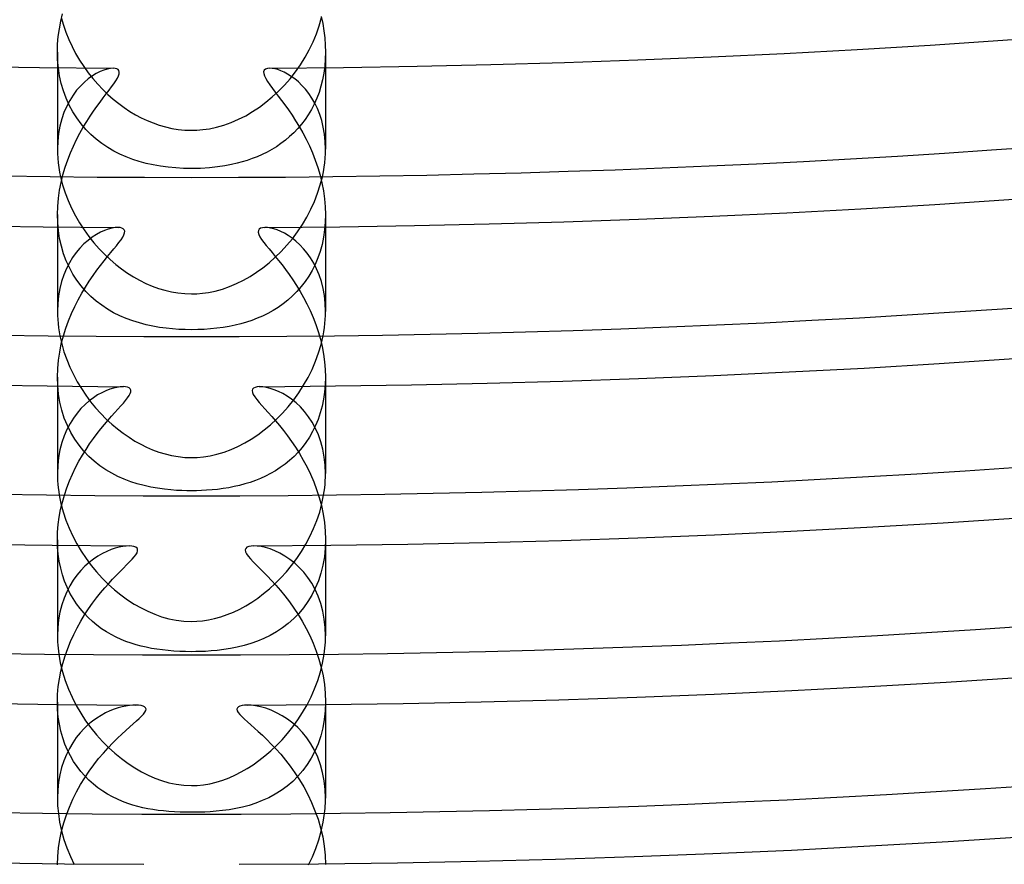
# Model space of a CAD drawing. Header units: millimetres. Extents: x -258 to 258, y -258 to 258.
# Tile 29 of 71: x -3 to 12, y -184 to -171. Entities that reach past the tile are written whole.
import ezdxf

# ---------------------------------------------------------------- set-up
doc = ezdxf.new("R2010")
doc.units = ezdxf.units.MM
doc.layers.add('HIDDEN', color=7, linetype='Continuous')
doc.layers.add('THICK', color=7, linetype='Continuous')

msp = doc.modelspace()

# ---------------------------------------------------------------- linework, layer by layer
at = {"layer": 'HIDDEN'}
for p, q in [((-1.971, -171.406), (-1.95, -171.293)), ((-1.95, -171.293), (-1.925, -171.184)), ((1.935, -171.224), (1.958, -171.329)), ((-1.987, -171.52), (-1.971, -171.406)), ((1.958, -171.329), (1.976, -171.436)), ((1.976, -171.436), (1.989, -171.543)), ((-1.997, -171.637), (-1.987, -171.52)), ((1.989, -171.543), (1.997, -171.65)), ((-2, -171.754), (-1.997, -171.637)), ((1.997, -171.65), (2, -171.757)), ((-1.997, -171.873), (-2, -171.754)), ((-2, -171.755), (-2, -173.202)), ((-1.986, -171.991), (-1.997, -171.873)), ((1.997, -171.863), (1.989, -171.966)), ((2, -171.757), (1.997, -171.863)), ((2, -171.756), (2, -173.202)), ((-1.968, -172.109), (-1.986, -171.991)), ((-1.309, -172.024), (-1.363, -172.046)), ((-1.258, -172.009), (-1.309, -172.024)), ((-1.21, -171.999), (-1.258, -172.009)), ((-1.167, -171.996), (-1.21, -171.999)), ((-1.138, -171.998), (-1.167, -171.996)), ((-1.114, -172.005), (-1.138, -171.998)), ((-1.095, -172.016), (-1.114, -172.005)), ((-1.082, -172.032), (-1.095, -172.016)), ((1.087, -172.025), (1.077, -172.048)), ((1.106, -172.009), (1.087, -172.025)), ((1.133, -171.999), (1.106, -172.009)), ((1.167, -171.996), (1.133, -171.999)), ((1.203, -171.998), (1.167, -171.996)), ((1.243, -172.005), (1.203, -171.998)), ((1.287, -172.017), (1.243, -172.005)), ((1.334, -172.034), (1.287, -172.017)), ((1.989, -171.966), (1.975, -172.068)), ((-1.943, -172.224), (-1.968, -172.109)), ((-1.539, -172.153), (-1.598, -172.203)), ((-1.479, -172.11), (-1.539, -172.153)), ((-1.42, -172.075), (-1.479, -172.11)), ((-1.363, -172.046), (-1.42, -172.075)), ((-1.128, -172.183), (-1.105, -172.144)), ((-1.105, -172.144), (-1.088, -172.11)), ((-1.088, -172.11), (-1.079, -172.079)), ((-1.077, -172.053), (-1.082, -172.032)), ((-1.079, -172.079), (-1.077, -172.053)), ((1.077, -172.048), (1.078, -172.076)), ((1.078, -172.076), (1.089, -172.111)), ((1.089, -172.111), (1.109, -172.151)), ((1.109, -172.151), (1.136, -172.195)), ((1.383, -172.056), (1.334, -172.034)), ((1.435, -172.083), (1.383, -172.056)), ((1.488, -172.117), (1.435, -172.083)), ((1.542, -172.156), (1.488, -172.117)), ((1.596, -172.201), (1.542, -172.156)), ((1.956, -172.167), (1.932, -172.263)), ((1.975, -172.068), (1.956, -172.167)), ((-1.91, -172.335), (-1.943, -172.224)), ((-1.714, -172.325), (-1.767, -172.397)), ((-1.657, -172.261), (-1.714, -172.325)), ((-1.598, -172.203), (-1.657, -172.261)), ((-1.272, -172.38), (-1.23, -172.325)), ((-1.23, -172.325), (-1.191, -172.274)), ((-1.191, -172.274), (-1.157, -172.227)), ((-1.157, -172.227), (-1.128, -172.183)), ((1.136, -172.195), (1.169, -172.244)), ((1.169, -172.244), (1.208, -172.296)), ((1.208, -172.296), (1.251, -172.353)), ((1.649, -172.252), (1.596, -172.201)), ((1.7, -172.309), (1.649, -172.252)), ((1.749, -172.372), (1.7, -172.309)), ((1.932, -172.263), (1.903, -172.356)), ((-1.87, -172.443), (-1.91, -172.335)), ((-1.823, -172.546), (-1.87, -172.443)), ((-1.767, -172.397), (-1.817, -172.476)), ((-1.362, -172.5), (-1.316, -172.438)), ((-1.316, -172.438), (-1.272, -172.38)), ((1.251, -172.353), (1.296, -172.412)), ((1.296, -172.412), (1.344, -172.476)), ((1.796, -172.441), (1.749, -172.372)), ((1.839, -172.516), (1.796, -172.441)), ((1.869, -172.445), (1.831, -172.53)), ((1.903, -172.356), (1.869, -172.445)), ((-1.862, -172.561), (-1.902, -172.654)), ((-1.817, -172.476), (-1.862, -172.561)), ((-1.77, -172.645), (-1.823, -172.546)), ((-1.46, -172.637), (-1.41, -172.566)), ((-1.41, -172.566), (-1.362, -172.5)), ((1.344, -172.476), (1.395, -172.544)), ((1.395, -172.544), (1.447, -172.618)), ((1.447, -172.618), (1.5, -172.696)), ((1.789, -172.612), (1.743, -172.689)), ((1.831, -172.53), (1.789, -172.612)), ((1.878, -172.597), (1.839, -172.516)), ((1.913, -172.684), (1.878, -172.597)), ((-1.936, -172.753), (-1.963, -172.858)), ((-1.902, -172.654), (-1.936, -172.753)), ((-1.711, -172.738), (-1.77, -172.645)), ((-1.646, -172.826), (-1.711, -172.738)), ((-1.562, -172.792), (-1.511, -172.712)), ((-1.511, -172.712), (-1.46, -172.637)), ((1.5, -172.696), (1.554, -172.779)), ((1.694, -172.762), (1.641, -172.832)), ((1.743, -172.689), (1.694, -172.762)), ((1.943, -172.776), (1.913, -172.684)), ((-1.963, -172.858), (-1.984, -172.968)), ((-1.664, -172.966), (-1.614, -172.876)), ((-1.575, -172.908), (-1.646, -172.826)), ((-1.614, -172.876), (-1.562, -172.792)), ((-1.5, -172.985), (-1.575, -172.908)), ((1.585, -172.897), (1.527, -172.959)), ((1.554, -172.779), (1.608, -172.866)), ((1.641, -172.832), (1.585, -172.897)), ((1.608, -172.866), (1.661, -172.959)), ((1.967, -172.875), (1.943, -172.776)), ((1.985, -172.979), (1.967, -172.875)), ((-1.984, -172.968), (-1.996, -173.084)), ((-1.761, -173.158), (-1.714, -173.06)), ((-1.714, -173.06), (-1.664, -172.966)), ((-1.42, -173.055), (-1.5, -172.985)), ((-1.336, -173.12), (-1.42, -173.055)), ((1.465, -173.016), (1.401, -173.07)), ((1.527, -172.959), (1.465, -173.016)), ((1.661, -172.959), (1.712, -173.056)), ((1.712, -173.056), (1.76, -173.156)), ((1.996, -173.088), (1.985, -172.979)), ((-1.996, -173.084), (-2, -173.203)), ((-2, -173.203), (-1.999, -173.27)), ((-1.806, -173.26), (-1.761, -173.158)), ((-1.249, -173.178), (-1.336, -173.12)), ((-1.16, -173.231), (-1.249, -173.178)), ((1.267, -173.167), (1.198, -173.21)), ((1.335, -173.12), (1.267, -173.167)), ((1.401, -173.07), (1.335, -173.12)), ((1.76, -173.156), (1.806, -173.26)), ((2, -173.202), (1.996, -173.088)), ((1.999, -173.269), (2, -173.202)), ((-1.999, -173.27), (-1.995, -173.339)), ((-1.995, -173.339), (-1.988, -173.407)), ((-1.847, -173.365), (-1.806, -173.26)), ((-1.067, -173.278), (-1.16, -173.231)), ((-0.973, -173.32), (-1.067, -173.278)), ((-0.877, -173.356), (-0.973, -173.32)), ((0.907, -173.345), (0.832, -173.371)), ((0.981, -173.316), (0.907, -173.345)), ((1.054, -173.284), (0.981, -173.316)), ((1.127, -173.249), (1.054, -173.284)), ((1.198, -173.21), (1.127, -173.249)), ((1.806, -173.26), (1.848, -173.368)), ((1.988, -173.405), (1.995, -173.336)), ((1.995, -173.336), (1.999, -173.269)), ((-1.988, -173.407), (-1.979, -173.476)), ((-1.979, -173.476), (-1.967, -173.545)), ((-1.917, -173.585), (-1.884, -173.473)), ((-1.884, -173.473), (-1.847, -173.365)), ((-0.779, -173.388), (-0.877, -173.356)), ((-0.677, -173.415), (-0.779, -173.388)), ((-0.572, -173.439), (-0.677, -173.415)), ((-0.462, -173.458), (-0.572, -173.439)), ((-0.35, -173.473), (-0.462, -173.458)), ((-0.234, -173.484), (-0.35, -173.473)), ((-0.118, -173.491), (-0.234, -173.484)), ((0, -173.493), (-0.118, -173.491)), ((0.135, -173.49), (0, -173.493)), ((0.267, -173.481), (0.135, -173.49)), ((0.39, -173.468), (0.267, -173.481)), ((0.5, -173.452), (0.39, -173.468)), ((0.598, -173.433), (0.5, -173.452)), ((0.681, -173.414), (0.598, -173.433)), ((0.757, -173.394), (0.681, -173.414)), ((0.832, -173.371), (0.757, -173.394)), ((1.848, -173.368), (1.886, -173.478)), ((1.886, -173.478), (1.919, -173.592)), ((1.968, -173.544), (1.979, -173.474)), ((1.979, -173.474), (1.988, -173.405)), ((-1.967, -173.545), (-1.953, -173.614)), ((-1.946, -173.7), (-1.917, -173.585)), ((1.919, -173.592), (1.947, -173.707)), ((1.953, -173.614), (1.968, -173.544)), ((-1.969, -173.817), (-1.946, -173.7)), ((1.947, -173.707), (1.97, -173.825)), ((-1.996, -174.057), (-1.986, -173.937)), ((-1.986, -173.937), (-1.969, -173.817)), ((1.97, -173.825), (1.986, -173.943)), ((-2, -174.179), (-1.996, -174.057)), ((1.986, -173.943), (1.997, -174.062)), ((1.997, -174.062), (2, -174.18)), ((-1.996, -174.299), (-2, -174.179)), ((-2, -174.18), (-2, -175.624)), ((2, -174.18), (1.997, -174.295)), ((2, -174.181), (2, -175.624)), ((-1.985, -174.419), (-1.996, -174.299)), ((-1.14, -174.374), (-1.189, -174.383)), ((-1.096, -174.372), (-1.14, -174.374)), ((-1.064, -174.374), (-1.096, -174.372)), ((-1.038, -174.38), (-1.064, -174.374)), ((-1.017, -174.391), (-1.038, -174.38)), ((1.06, -174.375), (1.031, -174.383)), ((1.096, -174.372), (1.06, -174.375)), ((1.136, -174.374), (1.096, -174.372)), ((1.18, -174.381), (1.136, -174.374)), ((1.227, -174.393), (1.18, -174.381)), ((1.997, -174.295), (1.987, -174.408)), ((-1.967, -174.537), (-1.985, -174.419)), ((-1.481, -174.518), (-1.543, -174.565)), ((-1.419, -174.477), (-1.481, -174.518)), ((-1.357, -174.444), (-1.419, -174.477)), ((-1.298, -174.417), (-1.357, -174.444)), ((-1.241, -174.397), (-1.298, -174.417)), ((-1.189, -174.383), (-1.241, -174.397)), ((-1.051, -174.556), (-1.026, -174.518)), ((-1.026, -174.518), (-1.008, -174.483)), ((-1.003, -174.407), (-1.017, -174.391)), ((-1.008, -174.483), (-0.998, -174.453)), ((-0.996, -174.428), (-1.003, -174.407)), ((-0.998, -174.453), (-0.996, -174.428)), ((0.998, -174.418), (0.996, -174.443)), ((0.996, -174.443), (1.005, -174.475)), ((1.01, -174.398), (0.998, -174.418)), ((1.005, -174.475), (1.022, -174.51)), ((1.031, -174.383), (1.01, -174.398)), ((1.022, -174.51), (1.047, -174.55)), ((1.278, -174.409), (1.227, -174.393)), ((1.331, -174.432), (1.278, -174.409)), ((1.386, -174.459), (1.331, -174.432)), ((1.443, -174.493), (1.386, -174.459)), ((1.501, -174.532), (1.443, -174.493)), ((1.97, -174.518), (1.948, -174.625)), ((1.987, -174.408), (1.97, -174.518)), ((-1.941, -174.651), (-1.967, -174.537)), ((-1.908, -174.763), (-1.941, -174.651)), ((-1.605, -174.618), (-1.664, -174.679)), ((-1.543, -174.565), (-1.605, -174.618)), ((-1.158, -174.693), (-1.118, -174.644)), ((-1.118, -174.644), (-1.082, -174.598)), ((-1.082, -174.598), (-1.051, -174.556)), ((1.047, -174.55), (1.079, -174.594)), ((1.079, -174.594), (1.116, -174.642)), ((1.116, -174.642), (1.158, -174.693)), ((1.559, -174.578), (1.501, -174.532)), ((1.617, -174.63), (1.559, -174.578)), ((1.673, -174.689), (1.617, -174.63)), ((1.948, -174.625), (1.919, -174.728)), ((-1.868, -174.869), (-1.908, -174.763)), ((-1.773, -174.82), (-1.822, -174.9)), ((-1.72, -174.746), (-1.773, -174.82)), ((-1.664, -174.679), (-1.72, -174.746)), ((-1.302, -174.869), (-1.251, -174.806)), ((-1.251, -174.806), (-1.203, -174.747)), ((-1.203, -174.747), (-1.158, -174.693)), ((1.158, -174.693), (1.203, -174.747)), ((1.203, -174.747), (1.25, -174.804)), ((1.25, -174.804), (1.299, -174.865)), ((1.727, -174.754), (1.673, -174.689)), ((1.777, -174.826), (1.727, -174.754)), ((1.919, -174.728), (1.884, -174.827)), ((-1.821, -174.971), (-1.868, -174.869)), ((-1.822, -174.9), (-1.866, -174.986)), ((-1.412, -175.011), (-1.356, -174.938)), ((-1.356, -174.938), (-1.302, -174.869)), ((1.299, -174.865), (1.351, -174.93)), ((1.351, -174.93), (1.404, -175)), ((1.824, -174.904), (1.777, -174.826)), ((1.845, -174.922), (1.799, -175.012)), ((1.867, -174.988), (1.824, -174.904)), ((1.884, -174.827), (1.845, -174.922)), ((-1.905, -175.079), (-1.938, -175.178)), ((-1.866, -174.986), (-1.905, -175.079)), ((-1.768, -175.067), (-1.821, -174.971)), ((-1.709, -175.159), (-1.768, -175.067)), ((-1.526, -175.173), (-1.469, -175.089)), ((-1.469, -175.089), (-1.412, -175.011)), ((1.404, -175), (1.458, -175.075)), ((1.458, -175.075), (1.512, -175.153)), ((1.749, -175.098), (1.695, -175.179)), ((1.799, -175.012), (1.749, -175.098)), ((1.905, -175.079), (1.867, -174.988)), ((1.938, -175.177), (1.905, -175.079)), ((-1.938, -175.178), (-1.965, -175.283)), ((-1.645, -175.245), (-1.709, -175.159)), ((-1.575, -175.325), (-1.645, -175.245)), ((-1.638, -175.353), (-1.582, -175.261)), ((-1.582, -175.261), (-1.526, -175.173)), ((1.512, -175.153), (1.567, -175.237)), ((1.567, -175.237), (1.621, -175.325)), ((1.636, -175.255), (1.574, -175.327)), ((1.695, -175.179), (1.636, -175.255)), ((1.964, -175.28), (1.938, -175.177)), ((-1.984, -175.393), (-1.996, -175.506)), ((-1.965, -175.283), (-1.984, -175.393)), ((-1.691, -175.45), (-1.638, -175.353)), ((-1.501, -175.4), (-1.575, -175.325)), ((-1.422, -175.469), (-1.501, -175.4)), ((1.508, -175.393), (1.439, -175.455)), ((1.574, -175.327), (1.508, -175.393)), ((1.621, -175.325), (1.673, -175.417)), ((1.984, -175.389), (1.964, -175.28)), ((1.996, -175.504), (1.984, -175.389)), ((-1.996, -175.506), (-2, -175.624)), ((-1.79, -175.655), (-1.742, -175.551)), ((-1.742, -175.551), (-1.691, -175.45)), ((-1.339, -175.532), (-1.422, -175.469)), ((-1.251, -175.59), (-1.339, -175.532)), ((1.367, -175.512), (1.293, -175.564)), ((1.439, -175.455), (1.367, -175.512)), ((1.673, -175.417), (1.723, -175.512)), ((1.723, -175.512), (1.771, -175.611)), ((2, -175.624), (1.996, -175.504)), ((-2, -175.624), (-1.999, -175.684)), ((-1.999, -175.684), (-1.996, -175.745)), ((-1.835, -175.764), (-1.79, -175.655)), ((-1.161, -175.643), (-1.251, -175.59)), ((-1.068, -175.689), (-1.161, -175.643)), ((-0.972, -175.731), (-1.068, -175.689)), ((1.061, -175.693), (0.981, -175.727)), ((1.14, -175.654), (1.061, -175.693)), ((1.217, -175.611), (1.14, -175.654)), ((1.293, -175.564), (1.217, -175.611)), ((1.771, -175.611), (1.815, -175.713)), ((1.996, -175.743), (1.999, -175.683)), ((1.999, -175.683), (2, -175.624)), ((-1.996, -175.745), (-1.991, -175.805)), ((-1.991, -175.805), (-1.984, -175.867)), ((-1.875, -175.876), (-1.835, -175.764)), ((-0.875, -175.767), (-0.972, -175.731)), ((-0.776, -175.797), (-0.875, -175.767)), ((-0.677, -175.824), (-0.776, -175.797)), ((-0.576, -175.845), (-0.677, -175.824)), ((-0.476, -175.863), (-0.576, -175.845)), ((0.562, -175.848), (0.471, -175.863)), ((0.65, -175.83), (0.562, -175.848)), ((0.736, -175.809), (0.65, -175.83)), ((0.82, -175.785), (0.736, -175.809)), ((0.901, -175.758), (0.82, -175.785)), ((0.981, -175.727), (0.901, -175.758)), ((1.815, -175.713), (1.855, -175.818)), ((1.855, -175.818), (1.892, -175.926)), ((1.984, -175.865), (1.991, -175.804)), ((1.991, -175.804), (1.996, -175.743)), ((-1.984, -175.867), (-1.975, -175.928)), ((-1.975, -175.928), (-1.963, -175.989)), ((-1.942, -176.11), (-1.911, -175.991)), ((-1.911, -175.991), (-1.875, -175.876)), ((-0.379, -175.876), (-0.476, -175.863)), ((-0.283, -175.886), (-0.379, -175.876)), ((-0.188, -175.892), (-0.283, -175.886)), ((-0.094, -175.896), (-0.188, -175.892)), ((0, -175.898), (-0.094, -175.896)), ((0.095, -175.896), (0, -175.898)), ((0.19, -175.892), (0.095, -175.896)), ((0.284, -175.885), (0.19, -175.892)), ((0.379, -175.876), (0.284, -175.885)), ((0.471, -175.863), (0.379, -175.876)), ((1.892, -175.926), (1.923, -176.036)), ((1.963, -175.989), (1.975, -175.927)), ((1.975, -175.927), (1.984, -175.865)), ((-1.966, -176.231), (-1.942, -176.11)), ((1.923, -176.036), (1.95, -176.148)), ((-1.985, -176.354), (-1.966, -176.231)), ((1.95, -176.148), (1.972, -176.262)), ((1.972, -176.262), (1.987, -176.376)), ((-1.996, -176.478), (-1.985, -176.354)), ((1.987, -176.376), (1.997, -176.491)), ((-2, -176.604), (-1.996, -176.478)), ((1.997, -176.491), (2, -176.605)), ((-1.996, -176.731), (-2, -176.604)), ((-2, -176.605), (-2, -178.045)), ((-1.984, -176.857), (-1.996, -176.731)), ((1.997, -176.717), (1.987, -176.827)), ((2, -176.605), (1.997, -176.717)), ((2, -176.605), (2, -178.045)), ((-1.963, -176.98), (-1.984, -176.857)), ((-1.4, -176.871), (-1.463, -176.912)), ((-1.338, -176.837), (-1.4, -176.871)), ((-1.278, -176.809), (-1.338, -176.837)), ((-1.22, -176.786), (-1.278, -176.809)), ((-1.165, -176.769), (-1.22, -176.786)), ((-1.112, -176.757), (-1.165, -176.769)), ((-1.063, -176.749), (-1.112, -176.757)), ((-1.017, -176.747), (-1.063, -176.749)), ((-0.983, -176.749), (-1.017, -176.747)), ((-0.954, -176.755), (-0.983, -176.749)), ((-0.931, -176.766), (-0.954, -176.755)), ((-0.914, -176.78), (-0.931, -176.766)), ((-0.931, -176.88), (-0.915, -176.85)), ((-0.915, -176.85), (-0.906, -176.823)), ((-0.906, -176.799), (-0.914, -176.78)), ((-0.906, -176.823), (-0.906, -176.799)), ((0.911, -176.785), (0.905, -176.806)), ((0.905, -176.806), (0.909, -176.833)), ((0.909, -176.833), (0.922, -176.864)), ((0.927, -176.768), (0.911, -176.785)), ((0.922, -176.864), (0.944, -176.9)), ((0.95, -176.757), (0.927, -176.768)), ((0.981, -176.75), (0.95, -176.757)), ((1.017, -176.747), (0.981, -176.75)), ((1.065, -176.75), (1.017, -176.747)), ((1.118, -176.758), (1.065, -176.75)), ((1.175, -176.772), (1.118, -176.758)), ((1.235, -176.792), (1.175, -176.772)), ((1.298, -176.818), (1.235, -176.792)), ((1.362, -176.85), (1.298, -176.818)), ((1.428, -176.889), (1.362, -176.85)), ((1.987, -176.827), (1.972, -176.934)), ((-1.934, -177.1), (-1.963, -176.98)), ((-1.588, -177.013), (-1.649, -177.074)), ((-1.526, -176.959), (-1.588, -177.013)), ((-1.463, -176.912), (-1.526, -176.959)), ((-1.055, -177.034), (-1.016, -176.991)), ((-1.016, -176.991), (-0.982, -176.951)), ((-0.982, -176.951), (-0.954, -176.914)), ((-0.954, -176.914), (-0.931, -176.88)), ((0.944, -176.9), (0.974, -176.94)), ((0.974, -176.94), (1.009, -176.982)), ((1.009, -176.982), (1.05, -177.028)), ((1.495, -176.935), (1.428, -176.889)), ((1.561, -176.988), (1.495, -176.935)), ((1.625, -177.05), (1.561, -176.988)), ((1.972, -176.934), (1.95, -177.038)), ((-1.897, -177.215), (-1.934, -177.1)), ((-1.707, -177.142), (-1.762, -177.217)), ((-1.649, -177.074), (-1.707, -177.142)), ((-1.194, -177.188), (-1.144, -177.133)), ((-1.144, -177.133), (-1.098, -177.082)), ((-1.098, -177.082), (-1.055, -177.034)), ((1.05, -177.028), (1.095, -177.078)), ((1.095, -177.078), (1.144, -177.133)), ((1.144, -177.133), (1.197, -177.192)), ((1.688, -177.118), (1.625, -177.05)), ((1.746, -177.195), (1.688, -177.118)), ((1.922, -177.139), (1.889, -177.235)), ((1.95, -177.038), (1.922, -177.139)), ((-1.852, -177.325), (-1.897, -177.215)), ((-1.812, -177.298), (-1.858, -177.386)), ((-1.762, -177.217), (-1.812, -177.298)), ((-1.353, -177.377), (-1.299, -177.31)), ((-1.299, -177.31), (-1.245, -177.247)), ((-1.245, -177.247), (-1.194, -177.188)), ((1.197, -177.192), (1.253, -177.256)), ((1.253, -177.256), (1.311, -177.325)), ((1.801, -177.278), (1.746, -177.195)), ((1.85, -177.369), (1.801, -177.278)), ((1.889, -177.235), (1.851, -177.328)), ((-1.858, -177.386), (-1.899, -177.48)), ((-1.8, -177.43), (-1.852, -177.325)), ((-1.742, -177.528), (-1.8, -177.43)), ((-1.464, -177.522), (-1.408, -177.447)), ((-1.408, -177.447), (-1.353, -177.377)), ((1.311, -177.325), (1.371, -177.4)), ((1.371, -177.4), (1.432, -177.479)), ((1.808, -177.416), (1.76, -177.5)), ((1.851, -177.328), (1.808, -177.416)), ((1.894, -177.466), (1.85, -177.369)), ((1.931, -177.571), (1.894, -177.466)), ((-1.934, -177.582), (-1.962, -177.689)), ((-1.899, -177.48), (-1.934, -177.582)), ((-1.677, -177.621), (-1.742, -177.528)), ((-1.573, -177.683), (-1.519, -177.601)), ((-1.519, -177.601), (-1.464, -177.522)), ((1.432, -177.479), (1.493, -177.563)), ((1.493, -177.563), (1.553, -177.651)), ((1.708, -177.579), (1.652, -177.653)), ((1.76, -177.5), (1.708, -177.579)), ((1.96, -177.681), (1.931, -177.571)), ((-1.962, -177.689), (-1.983, -177.803)), ((-1.607, -177.707), (-1.677, -177.621)), ((-1.627, -177.77), (-1.573, -177.683)), ((-1.531, -177.787), (-1.607, -177.707)), ((1.592, -177.723), (1.53, -177.788)), ((1.553, -177.651), (1.612, -177.745)), ((1.652, -177.653), (1.592, -177.723)), ((1.612, -177.745), (1.669, -177.843)), ((1.982, -177.798), (1.96, -177.681)), ((-1.983, -177.803), (-1.996, -177.922)), ((-1.728, -177.955), (-1.679, -177.861)), ((-1.679, -177.861), (-1.627, -177.77)), ((-1.451, -177.86), (-1.531, -177.787)), ((-1.367, -177.926), (-1.451, -177.86)), ((1.396, -177.904), (1.325, -177.955)), ((1.464, -177.848), (1.396, -177.904)), ((1.53, -177.788), (1.464, -177.848)), ((1.669, -177.843), (1.724, -177.947)), ((1.995, -177.92), (1.982, -177.798)), ((-1.996, -177.922), (-2, -178.045)), ((-2, -178.045), (-1.999, -178.097)), ((-1.819, -178.154), (-1.775, -178.053)), ((-1.775, -178.053), (-1.728, -177.955)), ((-1.28, -177.986), (-1.367, -177.926)), ((-1.19, -178.039), (-1.28, -177.986)), ((-1.097, -178.087), (-1.19, -178.039)), ((1.18, -178.044), (1.105, -178.083)), ((1.253, -178.002), (1.18, -178.044)), ((1.325, -177.955), (1.253, -178.002)), ((1.724, -177.947), (1.776, -178.054)), ((1.776, -178.054), (1.824, -178.166)), ((2, -178.045), (1.995, -177.92)), ((1.999, -178.098), (2, -178.045)), ((-1.999, -178.097), (-1.997, -178.15)), ((-1.997, -178.15), (-1.993, -178.203)), ((-1.859, -178.257), (-1.819, -178.154)), ((-1.003, -178.128), (-1.097, -178.087)), ((-0.906, -178.165), (-1.003, -178.128)), ((-0.808, -178.196), (-0.906, -178.165)), ((-0.708, -178.223), (-0.808, -178.196)), ((0.798, -178.199), (0.718, -178.22)), ((0.876, -178.175), (0.798, -178.199)), ((0.954, -178.148), (0.876, -178.175)), ((1.03, -178.117), (0.954, -178.148)), ((1.105, -178.083), (1.03, -178.117)), ((1.824, -178.166), (1.867, -178.281)), ((1.993, -178.204), (1.997, -178.15)), ((1.997, -178.15), (1.999, -178.098)), ((-1.993, -178.203), (-1.988, -178.256)), ((-1.988, -178.256), (-1.981, -178.31)), ((-1.981, -178.31), (-1.972, -178.364)), ((-1.894, -178.364), (-1.859, -178.257)), ((-0.607, -178.245), (-0.708, -178.223)), ((-0.505, -178.263), (-0.607, -178.245)), ((-0.403, -178.277), (-0.505, -178.263)), ((-0.309, -178.287), (-0.403, -178.277)), ((-0.222, -178.294), (-0.309, -178.287)), ((-0.142, -178.298), (-0.222, -178.294)), ((-0.07, -178.3), (-0.142, -178.298)), ((0, -178.3), (-0.07, -178.3)), ((0.073, -178.3), (0, -178.3)), ((0.149, -178.298), (0.073, -178.3)), ((0.226, -178.293), (0.149, -178.298)), ((0.307, -178.287), (0.226, -178.293)), ((0.39, -178.279), (0.307, -178.287)), ((0.473, -178.268), (0.39, -178.279)), ((0.556, -178.255), (0.473, -178.268)), ((0.637, -178.239), (0.556, -178.255)), ((0.718, -178.22), (0.637, -178.239)), ((1.867, -178.281), (1.905, -178.4)), ((1.972, -178.364), (1.981, -178.31)), ((1.981, -178.31), (1.988, -178.257)), ((1.988, -178.257), (1.993, -178.204)), ((-1.952, -178.582), (-1.925, -178.472)), ((-1.925, -178.472), (-1.894, -178.364)), ((1.905, -178.4), (1.938, -178.522)), ((-1.972, -178.693), (-1.952, -178.582)), ((1.938, -178.522), (1.964, -178.647)), ((-1.988, -178.806), (-1.972, -178.693)), ((1.964, -178.647), (1.984, -178.773)), ((1.984, -178.773), (1.996, -178.901)), ((-2, -179.03), (-1.997, -178.918)), ((-1.997, -178.918), (-1.988, -178.806)), ((1.996, -178.901), (2, -179.029)), ((-1.997, -179.14), (-2, -179.03)), ((-2, -179.03), (-2, -180.467)), ((2, -179.029), (1.996, -179.158)), ((2, -179.03), (2, -180.467)), ((-1.988, -179.247), (-1.997, -179.14)), ((-1.263, -179.204), (-1.329, -179.236)), ((-1.199, -179.178), (-1.263, -179.204)), ((-1.138, -179.157), (-1.199, -179.178)), ((-1.08, -179.141), (-1.138, -179.157)), ((-1.026, -179.131), (-1.08, -179.141)), ((-0.976, -179.125), (-1.026, -179.131)), ((-0.93, -179.123), (-0.976, -179.125)), ((-0.891, -179.125), (-0.93, -179.123)), ((-0.858, -179.131), (-0.891, -179.125)), ((-0.831, -179.141), (-0.858, -179.131)), ((-0.812, -179.155), (-0.831, -179.141)), ((-0.83, -179.254), (-0.812, -179.224)), ((-0.803, -179.174), (-0.812, -179.155)), ((-0.812, -179.224), (-0.803, -179.197)), ((-0.803, -179.197), (-0.803, -179.174)), ((0.809, -179.16), (0.801, -179.182)), ((0.801, -179.182), (0.806, -179.209)), ((0.806, -179.209), (0.821, -179.241)), ((0.827, -179.143), (0.809, -179.16)), ((0.855, -179.132), (0.827, -179.143)), ((0.889, -179.125), (0.855, -179.132)), ((0.93, -179.123), (0.889, -179.125)), ((0.982, -179.125), (0.93, -179.123)), ((1.04, -179.133), (0.982, -179.125)), ((1.105, -179.148), (1.04, -179.133)), ((1.173, -179.168), (1.105, -179.148)), ((1.245, -179.196), (1.173, -179.168)), ((1.32, -179.231), (1.245, -179.196)), ((1.996, -179.158), (1.983, -179.285)), ((-1.972, -179.353), (-1.988, -179.247)), ((-1.951, -179.455), (-1.972, -179.353)), ((-1.527, -179.37), (-1.591, -179.427)), ((-1.462, -179.319), (-1.527, -179.37)), ((-1.395, -179.274), (-1.462, -179.319)), ((-1.329, -179.236), (-1.395, -179.274)), ((-0.967, -179.406), (-0.925, -179.362)), ((-0.925, -179.362), (-0.887, -179.323)), ((-0.887, -179.323), (-0.856, -179.287)), ((-0.856, -179.287), (-0.83, -179.254)), ((0.821, -179.241), (0.847, -179.277)), ((0.847, -179.277), (0.882, -179.317)), ((0.882, -179.317), (0.923, -179.361)), ((0.923, -179.361), (0.969, -179.408)), ((1.394, -179.274), (1.32, -179.231)), ((1.468, -179.324), (1.394, -179.274)), ((1.54, -179.381), (1.468, -179.324)), ((1.983, -179.285), (1.961, -179.409)), ((-1.924, -179.553), (-1.951, -179.455)), ((-1.652, -179.49), (-1.71, -179.559)), ((-1.591, -179.427), (-1.652, -179.49)), ((-1.12, -179.56), (-1.066, -179.504)), ((-1.066, -179.504), (-1.015, -179.453)), ((-1.015, -179.453), (-0.967, -179.406)), ((0.969, -179.408), (1.02, -179.458)), ((1.02, -179.458), (1.075, -179.513)), ((1.075, -179.513), (1.134, -179.573)), ((1.609, -179.445), (1.54, -179.381)), ((1.675, -179.516), (1.609, -179.445)), ((1.737, -179.595), (1.675, -179.516)), ((1.961, -179.409), (1.932, -179.529)), ((-1.892, -179.648), (-1.924, -179.553)), ((-1.855, -179.739), (-1.892, -179.648)), ((-1.764, -179.635), (-1.815, -179.718)), ((-1.71, -179.559), (-1.764, -179.635)), ((-1.235, -179.682), (-1.177, -179.619)), ((-1.177, -179.619), (-1.12, -179.56)), ((1.134, -179.573), (1.196, -179.639)), ((1.196, -179.639), (1.261, -179.71)), ((1.794, -179.681), (1.737, -179.595)), ((1.894, -179.644), (1.848, -179.753)), ((1.932, -179.529), (1.894, -179.644)), ((-1.86, -179.807), (-1.901, -179.902)), ((-1.815, -179.718), (-1.86, -179.807)), ((-1.813, -179.826), (-1.855, -179.739)), ((-1.355, -179.821), (-1.295, -179.749)), ((-1.295, -179.749), (-1.235, -179.682)), ((1.261, -179.71), (1.328, -179.788)), ((1.328, -179.788), (1.395, -179.87)), ((1.845, -179.775), (1.794, -179.681)), ((1.848, -179.753), (1.796, -179.857)), ((1.89, -179.875), (1.845, -179.775)), ((-1.901, -179.902), (-1.935, -180.004)), ((-1.766, -179.908), (-1.813, -179.826)), ((-1.715, -179.986), (-1.766, -179.908)), ((-1.476, -179.977), (-1.416, -179.897)), ((-1.416, -179.897), (-1.355, -179.821)), ((1.395, -179.87), (1.462, -179.958)), ((1.462, -179.958), (1.528, -180.05)), ((1.737, -179.954), (1.672, -180.045)), ((1.796, -179.857), (1.737, -179.954)), ((1.929, -179.982), (1.89, -179.875)), ((-1.963, -180.111), (-1.983, -180.225)), ((-1.935, -180.004), (-1.963, -180.111)), ((-1.661, -180.059), (-1.715, -179.986)), ((-1.603, -180.127), (-1.661, -180.059)), ((-1.595, -180.152), (-1.536, -180.062)), ((-1.536, -180.062), (-1.476, -179.977)), ((1.528, -180.05), (1.591, -180.147)), ((1.672, -180.045), (1.601, -180.13)), ((1.959, -180.096), (1.929, -179.982)), ((1.982, -180.215), (1.959, -180.096)), ((-1.983, -180.225), (-1.996, -180.344)), ((-1.705, -180.343), (-1.651, -180.245)), ((-1.651, -180.245), (-1.595, -180.152)), ((-1.541, -180.192), (-1.603, -180.127)), ((-1.477, -180.252), (-1.541, -180.192)), ((-1.41, -180.307), (-1.477, -180.252)), ((1.525, -180.208), (1.444, -180.28)), ((1.601, -180.13), (1.525, -180.208)), ((1.591, -180.147), (1.652, -180.247)), ((1.652, -180.247), (1.711, -180.353)), ((1.995, -180.339), (1.982, -180.215)), ((-1.996, -180.344), (-2, -180.467)), ((-1.756, -180.444), (-1.705, -180.343)), ((-1.341, -180.358), (-1.41, -180.307)), ((-1.27, -180.404), (-1.341, -180.358)), ((-1.198, -180.446), (-1.27, -180.404)), ((1.269, -180.405), (1.176, -180.458)), ((1.359, -180.345), (1.269, -180.405)), ((1.444, -180.28), (1.359, -180.345)), ((1.711, -180.353), (1.765, -180.462)), ((2, -180.467), (1.995, -180.339)), ((-2, -180.467), (-1.999, -180.511)), ((-1.999, -180.511), (-1.998, -180.556)), ((-1.847, -180.655), (-1.803, -180.548)), ((-1.803, -180.548), (-1.756, -180.444)), ((-1.125, -180.484), (-1.198, -180.446)), ((-1.051, -180.518), (-1.125, -180.484)), ((-0.977, -180.548), (-1.051, -180.518)), ((-0.902, -180.575), (-0.977, -180.548)), ((0.983, -180.545), (0.884, -180.58)), ((1.08, -180.505), (0.983, -180.545)), ((1.176, -180.458), (1.08, -180.505)), ((1.765, -180.462), (1.815, -180.576)), ((1.998, -180.557), (1.999, -180.512)), ((1.999, -180.512), (2, -180.467)), ((-1.998, -180.556), (-1.995, -180.602)), ((-1.995, -180.602), (-1.991, -180.647)), ((-1.991, -180.647), (-1.986, -180.693)), ((-1.986, -180.693), (-1.98, -180.739)), ((-1.885, -180.764), (-1.847, -180.655)), ((-0.826, -180.598), (-0.902, -180.575)), ((-0.752, -180.618), (-0.826, -180.598)), ((-0.675, -180.636), (-0.752, -180.618)), ((-0.597, -180.652), (-0.675, -180.636)), ((-0.516, -180.665), (-0.597, -180.652)), ((-0.433, -180.676), (-0.516, -180.665)), ((-0.349, -180.685), (-0.433, -180.676)), ((-0.263, -180.692), (-0.349, -180.685)), ((-0.176, -180.697), (-0.263, -180.692)), ((-0.089, -180.7), (-0.176, -180.697)), ((0.133, -180.699), (0.064, -180.7)), ((0.209, -180.696), (0.133, -180.699)), ((0.292, -180.69), (0.209, -180.696)), ((0.383, -180.682), (0.292, -180.69)), ((0.481, -180.67), (0.383, -180.682)), ((0.582, -180.654), (0.481, -180.67)), ((0.683, -180.634), (0.582, -180.654)), ((0.784, -180.61), (0.683, -180.634)), ((0.884, -180.58), (0.784, -180.61)), ((1.815, -180.576), (1.861, -180.693)), ((1.861, -180.693), (1.901, -180.813)), ((1.98, -180.739), (1.986, -180.694)), ((1.986, -180.694), (1.991, -180.648)), ((1.991, -180.648), (1.995, -180.603)), ((1.995, -180.603), (1.998, -180.557)), ((-1.919, -180.877), (-1.885, -180.764)), ((0, -180.701), (-0.089, -180.7)), ((0.064, -180.7), (0, -180.701)), ((1.901, -180.813), (1.935, -180.937)), ((-1.97, -181.107), (-1.948, -180.991)), ((-1.948, -180.991), (-1.919, -180.877)), ((1.935, -180.937), (1.963, -181.064)), ((-1.987, -181.223), (-1.97, -181.107)), ((1.963, -181.064), (1.983, -181.193)), ((-1.997, -181.339), (-1.987, -181.223)), ((1.983, -181.193), (1.996, -181.322)), ((-2, -181.455), (-1.997, -181.339)), ((1.996, -181.322), (2, -181.452)), ((-2, -181.454), (-2, -182.889)), ((-1.997, -181.566), (-2, -181.455)), ((-1.987, -181.676), (-1.997, -181.566)), ((-1.154, -181.561), (-1.217, -181.586)), ((-1.092, -181.541), (-1.154, -181.561)), ((-1.033, -181.525), (-1.092, -181.541)), ((-0.977, -181.513), (-1.033, -181.525)), ((-0.924, -181.504), (-0.977, -181.513)), ((-0.875, -181.499), (-0.924, -181.504)), ((-0.83, -181.498), (-0.875, -181.499)), ((-0.789, -181.5), (-0.83, -181.498)), ((-0.753, -181.505), (-0.789, -181.5)), ((-0.723, -181.513), (-0.753, -181.505)), ((-0.699, -181.525), (-0.723, -181.513)), ((-0.684, -181.54), (-0.699, -181.525)), ((-0.678, -181.559), (-0.684, -181.54)), ((-0.682, -181.581), (-0.678, -181.559)), ((0.685, -181.54), (0.678, -181.559)), ((0.678, -181.559), (0.683, -181.583)), ((0.7, -181.524), (0.685, -181.54)), ((0.724, -181.513), (0.7, -181.524)), ((0.755, -181.505), (0.724, -181.513)), ((0.79, -181.5), (0.755, -181.505)), ((0.83, -181.498), (0.79, -181.5)), ((0.89, -181.501), (0.83, -181.498)), ((0.957, -181.509), (0.89, -181.501)), ((1.03, -181.524), (0.957, -181.509)), ((1.108, -181.546), (1.03, -181.524)), ((1.189, -181.575), (1.108, -181.546)), ((1.271, -181.612), (1.189, -181.575)), ((2, -181.452), (1.996, -181.583)), ((2, -181.454), (2, -182.889)), ((-1.971, -181.782), (-1.987, -181.676)), ((-1.411, -181.692), (-1.475, -181.738)), ((-1.346, -181.651), (-1.411, -181.692)), ((-1.281, -181.616), (-1.346, -181.651)), ((-1.217, -181.586), (-1.281, -181.616)), ((-0.821, -181.735), (-0.779, -181.698)), ((-0.779, -181.698), (-0.744, -181.664)), ((-0.744, -181.664), (-0.716, -181.633)), ((-0.716, -181.633), (-0.695, -181.606)), ((-0.695, -181.606), (-0.682, -181.581)), ((0.683, -181.583), (0.698, -181.61)), ((0.698, -181.61), (0.722, -181.64)), ((0.722, -181.64), (0.754, -181.673)), ((0.754, -181.673), (0.792, -181.709)), ((0.792, -181.709), (0.836, -181.749)), ((1.353, -181.656), (1.271, -181.612)), ((1.433, -181.707), (1.353, -181.656)), ((1.51, -181.766), (1.433, -181.707)), ((1.982, -181.712), (1.96, -181.838)), ((1.996, -181.583), (1.982, -181.712)), ((-1.949, -181.886), (-1.971, -181.782)), ((-1.601, -181.849), (-1.661, -181.913)), ((-1.539, -181.79), (-1.601, -181.849)), ((-1.475, -181.738), (-1.539, -181.79)), ((-1.04, -181.931), (-0.978, -181.875)), ((-0.978, -181.875), (-0.921, -181.823)), ((-0.921, -181.823), (-0.868, -181.777)), ((-0.868, -181.777), (-0.821, -181.735)), ((0.836, -181.749), (0.886, -181.792)), ((0.886, -181.792), (0.94, -181.84)), ((0.94, -181.84), (0.997, -181.891)), ((1.585, -181.832), (1.51, -181.766)), ((1.655, -181.906), (1.585, -181.832)), ((1.96, -181.838), (1.929, -181.959)), ((-1.921, -181.985), (-1.949, -181.886)), ((-1.888, -182.08), (-1.921, -181.985)), ((-1.718, -181.984), (-1.771, -182.061)), ((-1.661, -181.913), (-1.718, -181.984)), ((-1.174, -182.061), (-1.106, -181.993)), ((-1.106, -181.993), (-1.04, -181.931)), ((0.997, -181.891), (1.059, -181.948)), ((1.059, -181.948), (1.124, -182.011)), ((1.124, -182.011), (1.191, -182.079)), ((1.721, -181.988), (1.655, -181.906)), ((1.781, -182.077), (1.721, -181.988)), ((1.929, -181.959), (1.89, -182.075)), ((-1.849, -182.171), (-1.888, -182.08)), ((-1.82, -182.144), (-1.865, -182.233)), ((-1.771, -182.061), (-1.82, -182.144)), ((-1.314, -182.213), (-1.243, -182.134)), ((-1.243, -182.134), (-1.174, -182.061)), ((1.191, -182.079), (1.261, -182.152)), ((1.261, -182.152), (1.331, -182.232)), ((1.836, -182.173), (1.781, -182.077)), ((1.89, -182.075), (1.843, -182.185)), ((-1.865, -182.233), (-1.904, -182.328)), ((-1.806, -182.257), (-1.849, -182.171)), ((-1.758, -182.339), (-1.806, -182.257)), ((-1.457, -182.388), (-1.386, -182.297)), ((-1.386, -182.297), (-1.314, -182.213)), ((1.331, -182.232), (1.402, -182.318)), ((1.788, -182.288), (1.728, -182.385)), ((1.843, -182.185), (1.788, -182.288)), ((1.884, -182.277), (1.836, -182.173)), ((1.925, -182.388), (1.884, -182.277)), ((-1.937, -182.43), (-1.964, -182.537)), ((-1.904, -182.328), (-1.937, -182.43)), ((-1.706, -182.416), (-1.758, -182.339)), ((-1.65, -182.488), (-1.706, -182.416)), ((-1.526, -182.483), (-1.457, -182.388)), ((1.402, -182.318), (1.473, -182.41)), ((1.473, -182.41), (1.543, -182.508)), ((1.728, -182.385), (1.661, -182.476)), ((1.957, -182.506), (1.925, -182.388)), ((-1.964, -182.537), (-1.984, -182.649)), ((-1.655, -182.685), (-1.592, -182.582)), ((-1.591, -182.556), (-1.65, -182.488)), ((-1.592, -182.582), (-1.526, -182.483)), ((-1.529, -182.619), (-1.591, -182.556)), ((1.588, -182.56), (1.51, -182.637)), ((1.543, -182.508), (1.611, -182.612)), ((1.661, -182.476), (1.588, -182.56)), ((1.981, -182.629), (1.957, -182.506)), ((-1.984, -182.649), (-1.996, -182.767)), ((-1.715, -182.793), (-1.655, -182.685)), ((-1.463, -182.678), (-1.529, -182.619)), ((-1.395, -182.732), (-1.463, -182.678)), ((-1.324, -182.781), (-1.395, -182.732)), ((1.427, -182.707), (1.34, -182.771)), ((1.51, -182.637), (1.427, -182.707)), ((1.611, -182.612), (1.675, -182.72)), ((1.675, -182.72), (1.736, -182.834)), ((1.995, -182.758), (1.981, -182.629)), ((-1.996, -182.767), (-2, -182.888)), ((-2, -182.888), (-2, -182.925)), ((-1.77, -182.904), (-1.715, -182.793)), ((-1.251, -182.827), (-1.324, -182.781)), ((-1.177, -182.868), (-1.251, -182.827)), ((-1.103, -182.904), (-1.177, -182.868)), ((1.154, -182.88), (1.057, -182.924)), ((1.249, -182.829), (1.154, -182.88)), ((1.34, -182.771), (1.249, -182.829)), ((1.736, -182.834), (1.792, -182.952)), ((2, -182.889), (1.995, -182.758)), ((2, -182.926), (2, -182.889)), ((-2, -182.925), (-1.999, -182.963)), ((-1.999, -182.963), (-1.997, -183)), ((-1.997, -183), (-1.994, -183.038)), ((-1.994, -183.038), (-1.991, -183.076)), ((-1.866, -183.136), (-1.821, -183.019)), ((-1.821, -183.019), (-1.77, -182.904)), ((-1.027, -182.936), (-1.103, -182.904)), ((-0.951, -182.965), (-1.027, -182.936)), ((-0.876, -182.989), (-0.951, -182.965)), ((-0.8, -183.011), (-0.876, -182.989)), ((-0.725, -183.029), (-0.8, -183.011)), ((-0.65, -183.045), (-0.725, -183.029)), ((-0.576, -183.058), (-0.65, -183.045)), ((0.66, -183.043), (0.561, -183.06)), ((0.76, -183.021), (0.66, -183.043)), ((0.859, -182.994), (0.76, -183.021)), ((0.958, -182.962), (0.859, -182.994)), ((1.057, -182.924), (0.958, -182.962)), ((1.792, -182.952), (1.843, -183.074)), ((1.991, -183.077), (1.994, -183.039)), ((1.994, -183.039), (1.997, -183.001)), ((1.997, -183.001), (1.998, -182.964)), ((1.998, -182.964), (2, -182.926)), ((-1.991, -183.076), (-1.986, -183.114)), ((-1.906, -183.257), (-1.866, -183.136)), ((-0.499, -183.069), (-0.576, -183.058)), ((-0.419, -183.078), (-0.499, -183.069)), ((-0.337, -183.085), (-0.419, -183.078)), ((-0.254, -183.091), (-0.337, -183.085)), ((-0.17, -183.095), (-0.254, -183.091)), ((-0.085, -183.097), (-0.17, -183.095)), ((0, -183.098), (-0.085, -183.097)), ((0.062, -183.098), (0, -183.098)), ((0.128, -183.096), (0.062, -183.098)), ((0.2, -183.094), (0.128, -183.096)), ((0.28, -183.09), (0.2, -183.094)), ((0.367, -183.083), (0.28, -183.09)), ((0.462, -183.073), (0.367, -183.083)), ((0.561, -183.06), (0.462, -183.073)), ((1.843, -183.074), (1.888, -183.201)), ((1.986, -183.114), (1.991, -183.077)), ((-1.939, -183.38), (-1.906, -183.257)), ((1.888, -183.201), (1.927, -183.331)), ((1.927, -183.331), (1.958, -183.465)), ((-1.965, -183.505), (-1.939, -183.38)), ((1.958, -183.465), (1.981, -183.601)), ((-1.996, -183.755), (-1.985, -183.63)), ((-1.985, -183.63), (-1.965, -183.505)), ((1.981, -183.601), (1.995, -183.738)), ((-2, -183.879), (-1.996, -183.755)), ((1.995, -183.738), (2, -183.876))]:
    msp.add_line(p, q, dxfattribs=at)
for radius, start, end in [(207.625, 179.99998, 0), (205.25, 179.99998, 0), (202.875, 179.99998, 0), (200.5, 179.99998, 0), (198.125, 179.99998, 0), (195.75, 179.99998, 0), (193.375, 179.99998, 0), (191, 179.99998, 0), (188.625, 180.11022, 269.88978), (188.625, 270.11026, 359.88976), (186.25, 180.17456, 269.82544), (186.25, 270.17454, 359.82542), (183.875, 180.222, 269.778), (183.875, 270.22198, 359.77804), (181.5, 180.26188, 269.73812), (181.5, 270.26186, 359.7381), (179.125, 180.29735, 269.70265), (176.75, 180.32983, 269.67017), (179.125, 270.29733, 359.70263), (176.75, 270.32981, 359.67021), (174.375, 180.36014, 269.63986), (172, 180.3889, 269.61109), (174.375, 270.36018, 359.63984), (172, 270.38889, 359.61108), (211, 180.37481, 269.62519), (211, 270.37485, 359.62517)]:
    msp.add_arc((0, 0), radius, start, end, dxfattribs=at)
at = {"layer": 'THICK'}
for p, q in [((-1.942, -171.239), (-1.91, -171.351)), ((1.907, -171.361), (1.942, -171.239)), ((-1.91, -171.351), (-1.873, -171.46)), ((1.865, -171.483), (1.907, -171.361)), ((-1.873, -171.46), (-1.83, -171.568)), ((-1.83, -171.568), (-1.782, -171.673)), ((1.815, -171.602), (1.865, -171.483)), ((-1.782, -171.673), (-1.728, -171.776)), ((1.695, -171.833), (1.758, -171.719)), ((1.758, -171.719), (1.815, -171.602)), ((-1.728, -171.776), (-1.67, -171.875)), ((-1.67, -171.875), (-1.608, -171.971)), ((1.626, -171.944), (1.695, -171.833)), ((-1.608, -171.971), (-1.542, -172.063)), ((1.551, -172.051), (1.626, -171.944)), ((-1.542, -172.063), (-1.472, -172.151)), ((-1.472, -172.151), (-1.399, -172.235)), ((1.386, -172.249), (1.471, -172.153)), ((1.471, -172.153), (1.551, -172.051)), ((-1.399, -172.235), (-1.324, -172.314)), ((-1.324, -172.314), (-1.246, -172.389)), ((1.298, -172.34), (1.386, -172.249)), ((-1.246, -172.389), (-1.167, -172.459)), ((-1.167, -172.459), (-1.086, -172.524)), ((1.111, -172.504), (1.206, -172.425)), ((1.206, -172.425), (1.298, -172.34)), ((-1.086, -172.524), (-1.004, -172.584)), ((-1.004, -172.584), (-0.92, -172.639)), ((0.913, -172.643), (1.013, -172.577)), ((1.013, -172.577), (1.111, -172.504)), ((-0.92, -172.639), (-0.836, -172.689)), ((-0.836, -172.689), (-0.75, -172.735)), ((-0.75, -172.735), (-0.663, -172.776)), ((0.594, -172.805), (0.703, -172.758)), ((0.703, -172.758), (0.809, -172.704)), ((0.809, -172.704), (0.913, -172.643)), ((-0.663, -172.776), (-0.573, -172.813)), ((-0.573, -172.813), (-0.481, -172.845)), ((-0.481, -172.845), (-0.387, -172.872)), ((-0.387, -172.872), (-0.293, -172.893)), ((-0.293, -172.893), (-0.196, -172.909)), ((-0.196, -172.909), (-0.099, -172.918)), ((0.082, -172.919), (0.172, -172.912)), ((0.172, -172.912), (0.269, -172.898)), ((0.269, -172.898), (0.372, -172.876)), ((0.372, -172.876), (0.483, -172.844)), ((0.483, -172.844), (0.594, -172.805)), ((-0.099, -172.918), (0, -172.921)), ((0, -172.921), (0.082, -172.919)), ((-1.953, -173.614), (-1.923, -173.734)), ((1.922, -173.737), (1.953, -173.614)), ((-1.923, -173.734), (-1.885, -173.853)), ((1.882, -173.86), (1.922, -173.737)), ((-1.885, -173.853), (-1.84, -173.97)), ((1.835, -173.982), (1.882, -173.86)), ((-1.84, -173.97), (-1.789, -174.085)), ((-1.789, -174.085), (-1.732, -174.196)), ((1.782, -174.1), (1.835, -173.982)), ((-1.732, -174.196), (-1.67, -174.303)), ((1.655, -174.327), (1.721, -174.216)), ((1.721, -174.216), (1.782, -174.1)), ((-1.67, -174.303), (-1.603, -174.406)), ((1.583, -174.436), (1.655, -174.327)), ((-1.603, -174.406), (-1.532, -174.505)), ((-1.532, -174.505), (-1.457, -174.599)), ((1.506, -174.539), (1.583, -174.436)), ((-1.457, -174.599), (-1.379, -174.689)), ((1.34, -174.73), (1.425, -174.637)), ((1.425, -174.637), (1.506, -174.539)), ((-1.379, -174.689), (-1.298, -174.772)), ((-1.298, -174.772), (-1.214, -174.851)), ((1.16, -174.897), (1.251, -174.817)), ((1.251, -174.817), (1.34, -174.73)), ((-1.214, -174.851), (-1.129, -174.924)), ((-1.129, -174.924), (-1.042, -174.991)), ((1.067, -174.972), (1.16, -174.897)), ((-1.042, -174.991), (-0.954, -175.053)), ((-0.954, -175.053), (-0.864, -175.109)), ((-0.864, -175.109), (-0.773, -175.16)), ((0.774, -175.159), (0.874, -175.103)), ((0.874, -175.103), (0.972, -175.041)), ((0.972, -175.041), (1.067, -174.972)), ((-0.773, -175.16), (-0.68, -175.206)), ((-0.68, -175.206), (-0.587, -175.246)), ((-0.587, -175.246), (-0.493, -175.28)), ((0.462, -175.29), (0.568, -175.254)), ((0.568, -175.254), (0.672, -175.21)), ((0.672, -175.21), (0.774, -175.159)), ((-0.493, -175.28), (-0.398, -175.309)), ((-0.398, -175.309), (-0.3, -175.332)), ((-0.3, -175.332), (-0.201, -175.349)), ((-0.201, -175.349), (-0.101, -175.359)), ((-0.101, -175.359), (0, -175.362)), ((0, -175.362), (0.079, -175.36)), ((0.079, -175.36), (0.164, -175.353)), ((0.164, -175.353), (0.256, -175.34)), ((0.256, -175.34), (0.356, -175.32)), ((0.356, -175.32), (0.462, -175.29)), ((-1.963, -175.989), (-1.936, -176.108)), ((1.934, -176.116), (1.963, -175.989)), ((-1.936, -176.108), (-1.902, -176.226)), ((1.897, -176.243), (1.934, -176.116)), ((-1.902, -176.226), (-1.861, -176.342)), ((1.851, -176.368), (1.897, -176.243)), ((-1.861, -176.342), (-1.815, -176.456)), ((1.799, -176.491), (1.851, -176.368)), ((-1.815, -176.456), (-1.762, -176.566)), ((-1.762, -176.566), (-1.705, -176.673)), ((1.739, -176.61), (1.799, -176.491)), ((-1.705, -176.673), (-1.642, -176.776)), ((1.602, -176.838), (1.674, -176.726)), ((1.674, -176.726), (1.739, -176.61)), ((-1.642, -176.776), (-1.576, -176.876)), ((-1.576, -176.876), (-1.505, -176.971)), ((1.525, -176.945), (1.602, -176.838)), ((-1.505, -176.971), (-1.43, -177.062)), ((1.443, -177.047), (1.525, -176.945)), ((-1.43, -177.062), (-1.353, -177.148)), ((-1.353, -177.148), (-1.272, -177.23)), ((1.269, -177.233), (1.358, -177.143)), ((1.358, -177.143), (1.443, -177.047)), ((-1.272, -177.23), (-1.189, -177.306)), ((-1.189, -177.306), (-1.105, -177.377)), ((1.085, -177.393), (1.178, -177.316)), ((1.178, -177.316), (1.269, -177.233)), ((-1.105, -177.377), (-1.019, -177.443)), ((-1.019, -177.443), (-0.932, -177.503)), ((0.893, -177.528), (0.989, -177.464)), ((0.989, -177.464), (1.085, -177.393)), ((-0.932, -177.503), (-0.845, -177.558)), ((-0.845, -177.558), (-0.757, -177.607)), ((-0.757, -177.607), (-0.669, -177.65)), ((0.694, -177.638), (0.795, -177.586)), ((0.795, -177.586), (0.893, -177.528)), ((-0.669, -177.65), (-0.58, -177.689)), ((-0.58, -177.689), (-0.488, -177.723)), ((-0.488, -177.723), (-0.394, -177.751)), ((-0.394, -177.751), (-0.297, -177.775)), ((0.277, -177.779), (0.38, -177.755)), ((0.38, -177.755), (0.487, -177.723)), ((0.487, -177.723), (0.591, -177.684)), ((0.591, -177.684), (0.694, -177.638)), ((-0.297, -177.775), (-0.2, -177.791)), ((-0.2, -177.791), (-0.101, -177.802)), ((-0.101, -177.802), (0, -177.805)), ((0, -177.805), (0.087, -177.803)), ((0.087, -177.803), (0.179, -177.794)), ((0.179, -177.794), (0.277, -177.779)), ((-1.972, -178.364), (-1.947, -178.49)), ((-1.947, -178.49), (-1.914, -178.614)), ((1.913, -178.618), (1.947, -178.492)), ((1.947, -178.492), (1.972, -178.364)), ((-1.914, -178.614), (-1.873, -178.737)), ((1.871, -178.742), (1.913, -178.618)), ((-1.873, -178.737), (-1.825, -178.859)), ((1.823, -178.864), (1.871, -178.742)), ((-1.825, -178.859), (-1.77, -178.977)), ((1.768, -178.982), (1.823, -178.864)), ((-1.77, -178.977), (-1.71, -179.092)), ((1.707, -179.097), (1.768, -178.982)), ((-1.71, -179.092), (-1.644, -179.203)), ((-1.644, -179.203), (-1.572, -179.31)), ((1.57, -179.313), (1.641, -179.207)), ((1.641, -179.207), (1.707, -179.097)), ((-1.572, -179.31), (-1.496, -179.413)), ((1.495, -179.414), (1.57, -179.313)), ((-1.496, -179.413), (-1.415, -179.511)), ((-1.415, -179.511), (-1.33, -179.605)), ((1.334, -179.6), (1.416, -179.51)), ((1.416, -179.51), (1.495, -179.414)), ((-1.33, -179.605), (-1.241, -179.693)), ((1.25, -179.685), (1.334, -179.6)), ((-1.241, -179.693), (-1.148, -179.777)), ((-1.148, -179.777), (-1.052, -179.854)), ((1.077, -179.835), (1.164, -179.763)), ((1.164, -179.763), (1.25, -179.685)), ((-1.052, -179.854), (-0.954, -179.926)), ((-0.954, -179.926), (-0.854, -179.991)), ((0.81, -180.017), (0.899, -179.962)), ((0.899, -179.962), (0.988, -179.902)), ((0.988, -179.902), (1.077, -179.835)), ((-0.854, -179.991), (-0.753, -180.048)), ((-0.753, -180.048), (-0.651, -180.099)), ((-0.651, -180.099), (-0.549, -180.143)), ((0.535, -180.148), (0.628, -180.11)), ((0.628, -180.11), (0.72, -180.066)), ((0.72, -180.066), (0.81, -180.017)), ((-0.549, -180.143), (-0.446, -180.179)), ((-0.446, -180.179), (-0.339, -180.209)), ((-0.339, -180.209), (-0.228, -180.232)), ((-0.228, -180.232), (-0.115, -180.246)), ((-0.115, -180.246), (0, -180.251)), ((0, -180.251), (0.08, -180.248)), ((0.08, -180.248), (0.164, -180.241)), ((0.164, -180.241), (0.252, -180.228)), ((0.252, -180.228), (0.345, -180.208)), ((0.345, -180.208), (0.44, -180.181)), ((0.44, -180.181), (0.535, -180.148)), ((-1.98, -180.739), (-1.957, -180.87)), ((1.957, -180.871), (1.98, -180.739)), ((-1.957, -180.87), (-1.925, -181.001)), ((1.925, -181.001), (1.957, -180.871)), ((-1.925, -181.001), (-1.884, -181.131)), ((-1.884, -181.131), (-1.837, -181.258)), ((1.838, -181.254), (1.885, -181.129)), ((1.885, -181.129), (1.925, -181.001)), ((-1.837, -181.258), (-1.782, -181.382)), ((1.784, -181.376), (1.838, -181.254)), ((-1.782, -181.382), (-1.72, -181.502)), ((1.725, -181.494), (1.784, -181.376)), ((-1.72, -181.502), (-1.652, -181.619)), ((1.659, -181.608), (1.725, -181.494)), ((-1.652, -181.619), (-1.579, -181.731)), ((1.514, -181.821), (1.589, -181.717)), ((1.589, -181.717), (1.659, -181.608)), ((-1.579, -181.731), (-1.5, -181.839)), ((-1.5, -181.839), (-1.417, -181.941)), ((1.435, -181.92), (1.514, -181.821)), ((-1.417, -181.941), (-1.329, -182.039)), ((1.268, -182.101), (1.353, -182.014)), ((1.353, -182.014), (1.435, -181.92)), ((-1.329, -182.039), (-1.238, -182.131)), ((-1.238, -182.131), (-1.142, -182.217)), ((1.182, -182.182), (1.268, -182.101)), ((-1.142, -182.217), (-1.045, -182.297)), ((-1.045, -182.297), (-0.946, -182.37)), ((1.007, -182.326), (1.095, -182.257)), ((1.095, -182.257), (1.182, -182.182)), ((-0.946, -182.37), (-0.847, -182.435)), ((-0.847, -182.435), (-0.747, -182.493)), ((0.743, -182.495), (0.831, -182.444)), ((0.831, -182.444), (0.919, -182.388)), ((0.919, -182.388), (1.007, -182.326)), ((-0.747, -182.493), (-0.648, -182.543)), ((-0.648, -182.543), (-0.549, -182.587)), ((-0.549, -182.587), (-0.447, -182.624)), ((0.469, -182.617), (0.564, -182.581)), ((0.564, -182.581), (0.655, -182.54)), ((0.655, -182.54), (0.743, -182.495)), ((-0.447, -182.624), (-0.34, -182.656)), ((-0.34, -182.656), (-0.229, -182.68)), ((-0.229, -182.68), (-0.116, -182.694)), ((-0.116, -182.694), (0, -182.7)), ((0, -182.7), (0.087, -182.697)), ((0.087, -182.697), (0.178, -182.688)), ((0.178, -182.688), (0.273, -182.671)), ((0.273, -182.671), (0.371, -182.647)), ((0.371, -182.647), (0.469, -182.617)), ((-1.986, -183.114), (-1.967, -183.244)), ((1.966, -183.247), (1.986, -183.114)), ((-1.967, -183.244), (-1.938, -183.375)), ((1.937, -183.38), (1.966, -183.247)), ((-1.938, -183.375), (-1.902, -183.503)), ((1.9, -183.51), (1.937, -183.38)), ((-1.902, -183.503), (-1.858, -183.63)), ((-1.858, -183.63), (-1.807, -183.755)), ((1.805, -183.76), (1.856, -183.637)), ((1.856, -183.637), (1.9, -183.51)), ((-1.807, -183.755), (-1.749, -183.876)), ((1.747, -183.88), (1.805, -183.76))]:
    msp.add_line(p, q, dxfattribs=at)
for radius, start, end in [(187.875, 179.99998, 0), (185.5, 179.99998, 0), (183.125, 179.99998, 0), (180.75, 179.99998, 0), (178.375, 179.99998, 0), (176, 179.99998, 0), (173.625, 179.99998, 0), (190.25, 180.12248, 269.87752), (190.25, 270.12246, 359.87756), (192.625, 180.17811, 269.82189), (192.625, 270.17809, 359.82187), (197.375, 180.24796, 269.75204), (195, 180.21725, 269.78275), (195, 270.21723, 359.78273), (197.375, 270.24799, 359.75202), (199.75, 180.27328, 269.72672), (199.75, 270.27326, 359.7267), (204.5, 180.31304, 269.68695), (202.125, 180.29465, 269.70535), (202.125, 270.29469, 359.70533), (204.5, 270.31308, 359.68694), (211.625, 180.35527, 269.64473), (209.25, 180.34301, 269.65699), (206.875, 180.32903, 269.67097), (206.875, 270.32901, 359.67095), (209.25, 270.34299, 359.65703), (211.625, 270.35525, 359.64471), (215, 180.53226, 269.46774), (215, 270.53224, 359.46778)]:
    msp.add_arc((0, 0), radius, start, end, dxfattribs=at)

doc.saveas('drawing.dxf')
